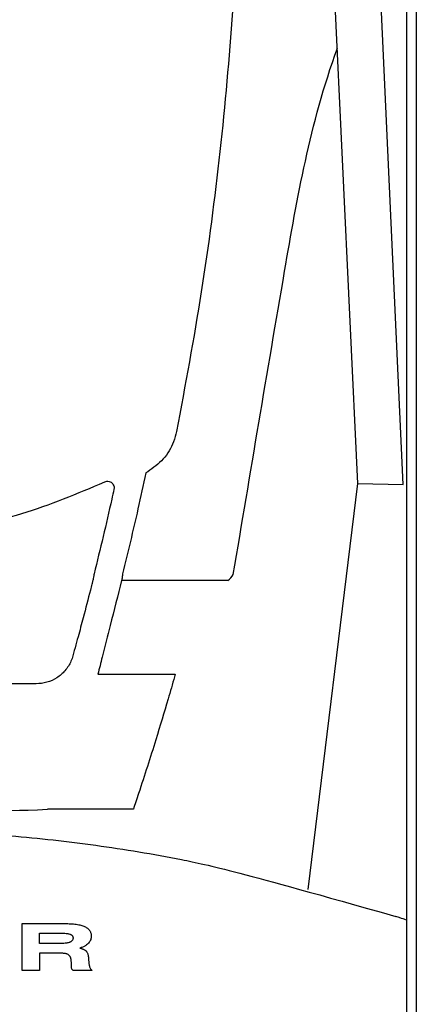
# Model space of a CAD drawing. Header units: millimetres. Extents: x -11513 to 3649, y 2330 to 12522.
# Tile 23 of 76: x -9715 to -9678, y 8247 to 8339. Entities that reach past the tile are written whole.
import ezdxf

# ---------------------------------------------------------------- set-up
doc = ezdxf.new("R2010")
doc.units = ezdxf.units.MM
doc.layers.add('Aparatura', color=7, linetype='Continuous')

msp = doc.modelspace()

# ---------------------------------------------------------------- wipeouts: each hides what was drawn before it
msp.add_wipeout([(-9779.716, 8639.307), (-9677.716, 8639.307), (-9677.716, 7945.707), (-9779.716, 7945.707)]).dxf.layer = 'Aparatura'

# ---------------------------------------------------------------- next in the draw order: linework, layer by layer
at = {"layer": 'Aparatura'}
for p, q in [((-9678.625, 8408.26), (-9678.625, 8283.337)), ((-9702.81, 8296.75), (-9702.976, 8296.655)), ((-9687.815, 8257.802), (-9683.173, 8295.664)), ((-9695.333, 8286.608), (-9705.24, 8286.605)), ((-9678.625, 8283.337), (-9678.625, 8265.018)), ((-9678.625, 8265.018), (-9678.625, 8255.036))]:
    msp.add_line(p, q, dxfattribs=at)
at = {"layer": 'Aparatura', "lineweight": 30}
for p, q in [((-9683.173, 8295.664), (-9686.162, 8358.862)), ((-9678.959, 8295.58), (-9681.861, 8358.977)), ((-9683.173, 8295.664), (-9678.959, 8295.58))]:
    msp.add_line(p, q, dxfattribs=at)
at = {"layer": 'Aparatura', "color": 5}
for p, q in [((-9714.528, 8250.249), (-9714.528, 8254.614)), ((-9714.528, 8254.614), (-9710.576, 8254.614)), ((-9714.528, 8250.249), (-9714.528, 8254.614)), ((-9714.528, 8254.614), (-9710.576, 8254.614)), ((-9710.576, 8254.614), (-9710.422, 8254.611)), ((-9710.576, 8254.614), (-9710.422, 8254.611)), ((-9710.422, 8254.611), (-9710.274, 8254.609)), ((-9710.422, 8254.611), (-9710.274, 8254.609)), ((-9710.274, 8254.609), (-9710.128, 8254.604)), ((-9710.274, 8254.609), (-9710.128, 8254.604)), ((-9710.128, 8254.604), (-9709.989, 8254.596)), ((-9710.128, 8254.604), (-9709.989, 8254.596)), ((-9709.989, 8254.596), (-9709.853, 8254.586)), ((-9709.989, 8254.596), (-9709.853, 8254.586)), ((-9709.853, 8254.586), (-9709.725, 8254.576)), ((-9709.853, 8254.586), (-9709.725, 8254.576)), ((-9709.725, 8254.576), (-9709.599, 8254.561)), ((-9709.725, 8254.576), (-9709.599, 8254.561)), ((-9709.599, 8254.561), (-9709.481, 8254.546)), ((-9709.599, 8254.561), (-9709.481, 8254.546)), ((-9709.481, 8254.546), (-9709.365, 8254.526)), ((-9709.481, 8254.546), (-9709.365, 8254.526)), ((-9709.365, 8254.526), (-9709.254, 8254.505)), ((-9709.365, 8254.526), (-9709.254, 8254.505)), ((-9709.254, 8254.505), (-9709.151, 8254.483)), ((-9709.254, 8254.505), (-9709.151, 8254.483)), ((-9709.151, 8254.483), (-9709.05, 8254.458)), ((-9709.151, 8254.483), (-9709.05, 8254.458)), ((-9709.05, 8254.458), (-9708.955, 8254.43)), ((-9709.05, 8254.458), (-9708.955, 8254.43)), ((-9708.955, 8254.43), (-9708.864, 8254.4)), ((-9708.955, 8254.43), (-9708.864, 8254.4)), ((-9708.864, 8254.4), (-9708.778, 8254.37)), ((-9708.864, 8254.4), (-9708.778, 8254.37)), ((-9708.778, 8254.37), (-9708.698, 8254.334)), ((-9708.778, 8254.37), (-9708.698, 8254.334)), ((-9708.698, 8254.334), (-9708.622, 8254.297)), ((-9708.698, 8254.334), (-9708.622, 8254.297)), ((-9708.622, 8254.297), (-9708.552, 8254.259)), ((-9708.622, 8254.297), (-9708.552, 8254.259)), ((-9708.552, 8254.259), (-9708.486, 8254.216)), ((-9708.552, 8254.259), (-9708.486, 8254.216)), ((-9708.486, 8254.216), (-9708.426, 8254.173)), ((-9708.486, 8254.216), (-9708.426, 8254.173)), ((-9708.426, 8254.173), (-9708.371, 8254.125)), ((-9708.426, 8254.173), (-9708.371, 8254.125)), ((-9708.371, 8254.125), (-9708.318, 8254.075)), ((-9708.371, 8254.125), (-9708.318, 8254.075)), ((-9712.917, 8252.751), (-9712.917, 8253.718)), ((-9712.917, 8253.718), (-9710.996, 8253.718)), ((-9712.917, 8252.751), (-9712.917, 8253.718)), ((-9712.917, 8253.718), (-9710.996, 8253.718)), ((-9710.996, 8253.718), (-9710.838, 8253.715)), ((-9710.996, 8253.718), (-9710.838, 8253.715)), ((-9710.838, 8253.715), (-9710.692, 8253.713)), ((-9710.838, 8253.715), (-9710.692, 8253.713)), ((-9710.692, 8253.713), (-9710.558, 8253.705)), ((-9710.692, 8253.713), (-9710.558, 8253.705)), ((-9710.558, 8253.705), (-9710.435, 8253.697)), ((-9710.558, 8253.705), (-9710.435, 8253.697)), ((-9710.435, 8253.697), (-9710.322, 8253.685)), ((-9710.435, 8253.697), (-9710.322, 8253.685)), ((-9710.322, 8253.685), (-9710.269, 8253.677)), ((-9710.322, 8253.685), (-9710.269, 8253.677)), ((-9710.269, 8253.677), (-9710.218, 8253.667)), ((-9710.269, 8253.677), (-9710.218, 8253.667)), ((-9710.218, 8253.667), (-9710.171, 8253.66)), ((-9710.218, 8253.667), (-9710.171, 8253.66)), ((-9710.171, 8253.66), (-9710.085, 8253.634)), ((-9710.171, 8253.66), (-9710.085, 8253.634)), ((-9710.085, 8253.634), (-9710.047, 8253.622)), ((-9710.085, 8253.634), (-9710.047, 8253.622)), ((-9710.047, 8253.622), (-9710.009, 8253.607)), ((-9710.047, 8253.622), (-9710.009, 8253.607)), ((-9710.009, 8253.607), (-9709.977, 8253.592)), ((-9710.009, 8253.607), (-9709.977, 8253.592)), ((-9709.977, 8253.592), (-9709.947, 8253.574)), ((-9709.977, 8253.592), (-9709.947, 8253.574)), ((-9709.947, 8253.574), (-9709.919, 8253.554)), ((-9709.947, 8253.574), (-9709.919, 8253.554)), ((-9709.919, 8253.554), (-9709.894, 8253.534)), ((-9709.919, 8253.554), (-9709.894, 8253.534)), ((-9709.894, 8253.534), (-9709.871, 8253.511)), ((-9709.894, 8253.534), (-9709.871, 8253.511)), ((-9709.871, 8253.511), (-9709.851, 8253.486)), ((-9709.871, 8253.511), (-9709.851, 8253.486)), ((-9709.851, 8253.486), (-9709.833, 8253.461)), ((-9709.851, 8253.486), (-9709.833, 8253.461)), ((-9709.833, 8253.461), (-9709.818, 8253.433)), ((-9709.833, 8253.461), (-9709.818, 8253.433)), ((-9709.818, 8253.433), (-9709.806, 8253.403)), ((-9709.818, 8253.433), (-9709.806, 8253.403)), ((-9709.806, 8253.403), (-9709.798, 8253.373)), ((-9709.806, 8253.403), (-9709.798, 8253.373)), ((-9709.798, 8253.373), (-9709.79, 8253.337)), ((-9709.798, 8253.373), (-9709.79, 8253.337)), ((-9709.79, 8253.191), (-9709.796, 8253.159)), ((-9709.79, 8253.191), (-9709.796, 8253.159)), ((-9709.79, 8253.337), (-9709.785, 8253.302)), ((-9709.79, 8253.337), (-9709.785, 8253.302)), ((-9709.785, 8253.227), (-9709.79, 8253.191)), ((-9709.785, 8253.227), (-9709.79, 8253.191)), ((-9709.785, 8253.302), (-9709.785, 8253.227)), ((-9709.785, 8253.302), (-9709.785, 8253.227)), ((-9708.318, 8254.075), (-9708.273, 8254.025)), ((-9708.318, 8254.075), (-9708.273, 8254.025)), ((-9708.273, 8254.025), (-9708.23, 8253.969)), ((-9708.273, 8254.025), (-9708.23, 8253.969)), ((-9708.23, 8253.969), (-9708.194, 8253.914)), ((-9708.23, 8253.969), (-9708.194, 8253.914)), ((-9708.194, 8253.914), (-9708.162, 8253.854)), ((-9708.194, 8253.914), (-9708.162, 8253.854)), ((-9708.162, 8253.854), (-9708.137, 8253.791)), ((-9708.162, 8253.854), (-9708.137, 8253.791)), ((-9708.137, 8253.791), (-9708.114, 8253.725)), ((-9708.137, 8253.791), (-9708.114, 8253.725)), ((-9708.104, 8253.207), (-9708.116, 8253.161)), ((-9708.104, 8253.207), (-9708.116, 8253.161)), ((-9708.114, 8253.725), (-9708.096, 8253.66)), ((-9708.114, 8253.725), (-9708.096, 8253.66)), ((-9708.094, 8253.252), (-9708.104, 8253.207)), ((-9708.094, 8253.252), (-9708.104, 8253.207)), ((-9708.096, 8253.66), (-9708.086, 8253.589)), ((-9708.096, 8253.66), (-9708.086, 8253.589)), ((-9708.086, 8253.297), (-9708.094, 8253.252)), ((-9708.086, 8253.297), (-9708.094, 8253.252)), ((-9708.086, 8253.589), (-9708.079, 8253.516)), ((-9708.086, 8253.589), (-9708.079, 8253.516)), ((-9708.079, 8253.345), (-9708.086, 8253.297)), ((-9708.079, 8253.345), (-9708.086, 8253.297)), ((-9708.079, 8253.516), (-9708.076, 8253.441)), ((-9708.079, 8253.516), (-9708.076, 8253.441)), ((-9708.076, 8253.393), (-9708.079, 8253.345)), ((-9708.076, 8253.393), (-9708.079, 8253.345)), ((-9708.076, 8253.441), (-9708.076, 8253.393)), ((-9708.076, 8253.441), (-9708.076, 8253.393)), ((-9710.936, 8252.751), (-9712.917, 8252.751)), ((-9710.936, 8252.751), (-9712.917, 8252.751)), ((-9710.79, 8252.756), (-9710.936, 8252.751)), ((-9710.79, 8252.756), (-9710.936, 8252.751)), ((-9710.651, 8252.763), (-9710.79, 8252.756)), ((-9710.651, 8252.763), (-9710.79, 8252.756)), ((-9710.523, 8252.774), (-9710.651, 8252.763)), ((-9710.523, 8252.774), (-9710.651, 8252.763)), ((-9710.407, 8252.789), (-9710.523, 8252.774)), ((-9710.407, 8252.789), (-9710.523, 8252.774)), ((-9710.352, 8252.796), (-9710.407, 8252.789)), ((-9710.352, 8252.796), (-9710.407, 8252.789)), ((-9710.299, 8252.806), (-9710.352, 8252.796)), ((-9710.299, 8252.806), (-9710.352, 8252.796)), ((-9710.249, 8252.816), (-9710.299, 8252.806)), ((-9710.249, 8252.816), (-9710.299, 8252.806)), ((-9710.158, 8252.842), (-9710.249, 8252.816)), ((-9710.158, 8252.842), (-9710.249, 8252.816)), ((-9710.115, 8252.857), (-9710.158, 8252.842)), ((-9710.115, 8252.857), (-9710.158, 8252.842)), ((-9710.075, 8252.872), (-9710.115, 8252.857)), ((-9710.075, 8252.872), (-9710.115, 8252.857)), ((-9710.037, 8252.887), (-9710.075, 8252.872)), ((-9710.037, 8252.887), (-9710.075, 8252.872)), ((-9710.004, 8252.904), (-9710.037, 8252.887)), ((-9710.004, 8252.904), (-9710.037, 8252.887)), ((-9709.972, 8252.925), (-9710.004, 8252.904)), ((-9709.972, 8252.925), (-9710.004, 8252.904)), ((-9709.942, 8252.945), (-9709.972, 8252.925)), ((-9709.942, 8252.945), (-9709.972, 8252.925)), ((-9709.914, 8252.965), (-9709.942, 8252.945)), ((-9709.914, 8252.965), (-9709.942, 8252.945)), ((-9709.891, 8252.988), (-9709.914, 8252.965)), ((-9709.891, 8252.988), (-9709.914, 8252.965)), ((-9709.869, 8253.013), (-9709.891, 8252.988)), ((-9709.869, 8253.013), (-9709.891, 8252.988)), ((-9709.848, 8253.038), (-9709.869, 8253.013)), ((-9709.848, 8253.038), (-9709.869, 8253.013)), ((-9709.831, 8253.066), (-9709.848, 8253.038)), ((-9709.831, 8253.066), (-9709.848, 8253.038)), ((-9709.806, 8253.126), (-9709.831, 8253.066)), ((-9709.806, 8253.126), (-9709.831, 8253.066)), ((-9709.796, 8253.159), (-9709.806, 8253.126)), ((-9709.796, 8253.159), (-9709.806, 8253.126)), ((-9709.023, 8252.368), (-9709.144, 8252.333)), ((-9709.023, 8252.368), (-9709.144, 8252.333)), ((-9709.144, 8252.333), (-9709.081, 8252.315)), ((-9709.144, 8252.333), (-9709.081, 8252.315)), ((-9709.081, 8252.315), (-9709.023, 8252.298)), ((-9709.081, 8252.315), (-9709.023, 8252.298)), ((-9708.962, 8252.388), (-9709.023, 8252.368)), ((-9708.962, 8252.388), (-9709.023, 8252.368)), ((-9709.023, 8252.298), (-9708.967, 8252.278)), ((-9709.023, 8252.298), (-9708.967, 8252.278)), ((-9708.967, 8252.278), (-9708.914, 8252.258)), ((-9708.967, 8252.278), (-9708.914, 8252.258)), ((-9708.796, 8252.456), (-9708.962, 8252.388)), ((-9708.796, 8252.456), (-9708.962, 8252.388)), ((-9708.914, 8252.258), (-9708.864, 8252.237)), ((-9708.914, 8252.258), (-9708.864, 8252.237)), ((-9708.695, 8252.507), (-9708.796, 8252.456)), ((-9708.695, 8252.507), (-9708.796, 8252.456)), ((-9708.648, 8252.534), (-9708.695, 8252.507)), ((-9708.648, 8252.534), (-9708.695, 8252.507)), ((-9708.6, 8252.565), (-9708.648, 8252.534)), ((-9708.6, 8252.565), (-9708.648, 8252.534)), ((-9708.554, 8252.595), (-9708.6, 8252.565)), ((-9708.554, 8252.595), (-9708.6, 8252.565)), ((-9708.512, 8252.625), (-9708.554, 8252.595)), ((-9708.512, 8252.625), (-9708.554, 8252.595)), ((-9708.431, 8252.69), (-9708.512, 8252.625)), ((-9708.431, 8252.69), (-9708.512, 8252.625)), ((-9708.396, 8252.723), (-9708.431, 8252.69)), ((-9708.396, 8252.723), (-9708.431, 8252.69)), ((-9708.358, 8252.758), (-9708.396, 8252.723)), ((-9708.358, 8252.758), (-9708.396, 8252.723)), ((-9708.325, 8252.796), (-9708.358, 8252.758)), ((-9708.325, 8252.796), (-9708.358, 8252.758)), ((-9708.265, 8252.872), (-9708.325, 8252.796)), ((-9708.265, 8252.872), (-9708.325, 8252.796)), ((-9708.237, 8252.909), (-9708.265, 8252.872)), ((-9708.237, 8252.909), (-9708.265, 8252.872)), ((-9708.212, 8252.95), (-9708.237, 8252.909)), ((-9708.212, 8252.95), (-9708.237, 8252.909)), ((-9708.189, 8252.99), (-9708.212, 8252.95)), ((-9708.189, 8252.99), (-9708.212, 8252.95)), ((-9708.167, 8253.033), (-9708.189, 8252.99)), ((-9708.167, 8253.033), (-9708.189, 8252.99)), ((-9708.132, 8253.118), (-9708.167, 8253.033)), ((-9708.132, 8253.118), (-9708.167, 8253.033)), ((-9708.116, 8253.161), (-9708.132, 8253.118)), ((-9708.116, 8253.161), (-9708.132, 8253.118)), ((-9710.971, 8251.855), (-9712.917, 8251.855)), ((-9712.917, 8251.855), (-9712.917, 8250.249)), ((-9710.971, 8251.855), (-9712.917, 8251.855)), ((-9712.917, 8251.855), (-9712.917, 8250.249)), ((-9710.888, 8251.852), (-9710.971, 8251.855)), ((-9710.888, 8251.852), (-9710.971, 8251.855)), ((-9710.81, 8251.85), (-9710.888, 8251.852)), ((-9710.81, 8251.85), (-9710.888, 8251.852)), ((-9710.734, 8251.845), (-9710.81, 8251.85)), ((-9710.734, 8251.845), (-9710.81, 8251.85)), ((-9710.667, 8251.837), (-9710.734, 8251.845)), ((-9710.667, 8251.837), (-9710.734, 8251.845)), ((-9710.601, 8251.83), (-9710.667, 8251.837)), ((-9710.601, 8251.83), (-9710.667, 8251.837)), ((-9710.538, 8251.819), (-9710.601, 8251.83)), ((-9710.538, 8251.819), (-9710.601, 8251.83)), ((-9710.48, 8251.807), (-9710.538, 8251.819)), ((-9710.48, 8251.807), (-9710.538, 8251.819)), ((-9710.425, 8251.794), (-9710.48, 8251.807)), ((-9710.425, 8251.794), (-9710.48, 8251.807)), ((-9710.374, 8251.779), (-9710.425, 8251.794)), ((-9710.374, 8251.779), (-9710.425, 8251.794)), ((-9710.327, 8251.762), (-9710.374, 8251.779)), ((-9710.327, 8251.762), (-9710.374, 8251.779)), ((-9710.284, 8251.744), (-9710.327, 8251.762)), ((-9710.284, 8251.744), (-9710.327, 8251.762)), ((-9710.244, 8251.724), (-9710.284, 8251.744)), ((-9710.244, 8251.724), (-9710.284, 8251.744)), ((-9710.206, 8251.699), (-9710.244, 8251.724)), ((-9710.206, 8251.699), (-9710.244, 8251.724)), ((-9710.171, 8251.676), (-9710.206, 8251.699)), ((-9710.171, 8251.676), (-9710.206, 8251.699)), ((-9710.14, 8251.648), (-9710.171, 8251.676)), ((-9710.14, 8251.648), (-9710.171, 8251.676)), ((-9710.11, 8251.618), (-9710.14, 8251.648)), ((-9710.11, 8251.618), (-9710.14, 8251.648)), ((-9710.085, 8251.588), (-9710.11, 8251.618)), ((-9710.085, 8251.588), (-9710.11, 8251.618)), ((-9710.06, 8251.553), (-9710.085, 8251.588)), ((-9710.06, 8251.553), (-9710.085, 8251.588)), ((-9710.04, 8251.517), (-9710.06, 8251.553)), ((-9710.04, 8251.517), (-9710.06, 8251.553)), ((-9710.02, 8251.48), (-9710.04, 8251.517)), ((-9710.02, 8251.48), (-9710.04, 8251.517)), ((-9709.989, 8251.394), (-9710.02, 8251.48)), ((-9709.989, 8251.394), (-9710.02, 8251.48)), ((-9709.977, 8251.349), (-9709.989, 8251.394)), ((-9709.977, 8251.349), (-9709.989, 8251.394)), ((-9709.957, 8251.248), (-9709.977, 8251.349)), ((-9709.957, 8251.248), (-9709.977, 8251.349)), ((-9708.864, 8252.237), (-9708.819, 8252.217)), ((-9708.864, 8252.237), (-9708.819, 8252.217)), ((-9708.819, 8252.217), (-9708.776, 8252.197)), ((-9708.819, 8252.217), (-9708.776, 8252.197)), ((-9708.776, 8252.197), (-9708.736, 8252.177)), ((-9708.776, 8252.197), (-9708.736, 8252.177)), ((-9708.736, 8252.177), (-9708.698, 8252.154)), ((-9708.736, 8252.177), (-9708.698, 8252.154)), ((-9708.698, 8252.154), (-9708.663, 8252.132)), ((-9708.698, 8252.154), (-9708.663, 8252.132)), ((-9708.663, 8252.132), (-9708.63, 8252.109)), ((-9708.663, 8252.132), (-9708.63, 8252.109)), ((-9708.63, 8252.109), (-9708.57, 8252.059)), ((-9708.63, 8252.109), (-9708.57, 8252.059)), ((-9708.57, 8252.059), (-9708.544, 8252.033)), ((-9708.57, 8252.059), (-9708.544, 8252.033)), ((-9708.544, 8252.033), (-9708.522, 8252.008)), ((-9708.544, 8252.033), (-9708.522, 8252.008)), ((-9708.522, 8252.008), (-9708.499, 8251.981)), ((-9708.522, 8252.008), (-9708.499, 8251.981)), ((-9708.499, 8251.981), (-9708.479, 8251.953)), ((-9708.499, 8251.981), (-9708.479, 8251.953)), ((-9708.479, 8251.953), (-9708.461, 8251.925)), ((-9708.479, 8251.953), (-9708.461, 8251.925)), ((-9708.461, 8251.925), (-9708.431, 8251.865)), ((-9708.461, 8251.925), (-9708.431, 8251.865)), ((-9708.431, 8251.865), (-9708.406, 8251.799)), ((-9708.431, 8251.865), (-9708.406, 8251.799)), ((-9708.406, 8251.799), (-9708.386, 8251.729)), ((-9708.406, 8251.799), (-9708.386, 8251.729)), ((-9708.386, 8251.729), (-9708.371, 8251.656)), ((-9708.386, 8251.729), (-9708.371, 8251.656)), ((-9708.371, 8251.656), (-9708.358, 8251.578)), ((-9708.371, 8251.656), (-9708.358, 8251.578)), ((-9708.358, 8251.578), (-9708.351, 8251.492)), ((-9708.358, 8251.578), (-9708.351, 8251.492)), ((-9708.351, 8251.492), (-9708.343, 8251.402)), ((-9708.351, 8251.492), (-9708.343, 8251.402)), ((-9708.343, 8251.402), (-9708.33, 8251.213)), ((-9708.343, 8251.402), (-9708.33, 8251.213)), ((-9709.952, 8251.195), (-9709.957, 8251.248)), ((-9709.952, 8251.195), (-9709.957, 8251.248)), ((-9709.944, 8251.137), (-9709.952, 8251.195)), ((-9709.944, 8251.137), (-9709.952, 8251.195)), ((-9709.942, 8251.079), (-9709.944, 8251.137)), ((-9709.942, 8251.079), (-9709.944, 8251.137)), ((-9709.939, 8251.016), (-9709.942, 8251.079)), ((-9709.939, 8251.016), (-9709.942, 8251.079)), ((-9709.936, 8250.951), (-9709.939, 8251.016)), ((-9709.936, 8250.951), (-9709.939, 8251.016)), ((-9709.936, 8250.586), (-9709.936, 8250.951)), ((-9709.936, 8250.586), (-9709.936, 8250.951)), ((-9709.934, 8250.538), (-9709.936, 8250.586)), ((-9709.934, 8250.538), (-9709.936, 8250.586)), ((-9709.926, 8250.493), (-9709.934, 8250.538)), ((-9709.926, 8250.493), (-9709.934, 8250.538)), ((-9709.916, 8250.448), (-9709.926, 8250.493)), ((-9709.916, 8250.448), (-9709.926, 8250.493)), ((-9709.904, 8250.405), (-9709.916, 8250.448)), ((-9709.904, 8250.405), (-9709.916, 8250.448)), ((-9708.33, 8251.213), (-9708.318, 8251.034)), ((-9708.33, 8251.213), (-9708.318, 8251.034)), ((-9708.318, 8251.034), (-9708.31, 8250.951)), ((-9708.318, 8251.034), (-9708.31, 8250.951)), ((-9708.31, 8250.951), (-9708.3, 8250.87)), ((-9708.31, 8250.951), (-9708.3, 8250.87)), ((-9708.3, 8250.87), (-9708.288, 8250.792)), ((-9708.3, 8250.87), (-9708.288, 8250.792)), ((-9708.288, 8250.792), (-9708.273, 8250.719)), ((-9708.288, 8250.792), (-9708.273, 8250.719)), ((-9708.273, 8250.719), (-9708.255, 8250.649)), ((-9708.273, 8250.719), (-9708.255, 8250.649)), ((-9708.255, 8250.649), (-9708.232, 8250.581)), ((-9708.255, 8250.649), (-9708.232, 8250.581)), ((-9708.232, 8250.581), (-9708.207, 8250.515)), ((-9708.232, 8250.581), (-9708.207, 8250.515)), ((-9708.207, 8250.515), (-9708.177, 8250.455)), ((-9708.207, 8250.515), (-9708.177, 8250.455)), ((-9708.177, 8250.455), (-9708.142, 8250.4)), ((-9708.177, 8250.455), (-9708.142, 8250.4)), ((-9712.917, 8250.249), (-9714.528, 8250.249)), ((-9712.917, 8250.249), (-9714.528, 8250.249)), ((-9709.884, 8250.364), (-9709.904, 8250.405)), ((-9709.884, 8250.364), (-9709.904, 8250.405)), ((-9709.861, 8250.324), (-9709.884, 8250.364)), ((-9709.861, 8250.324), (-9709.884, 8250.364)), ((-9709.833, 8250.284), (-9709.861, 8250.324)), ((-9709.833, 8250.284), (-9709.861, 8250.324)), ((-9709.803, 8250.249), (-9709.833, 8250.284)), ((-9709.803, 8250.249), (-9709.833, 8250.284)), ((-9707.996, 8250.249), (-9709.803, 8250.249)), ((-9707.996, 8250.249), (-9709.803, 8250.249)), ((-9708.142, 8250.4), (-9708.121, 8250.372)), ((-9708.142, 8250.4), (-9708.121, 8250.372)), ((-9708.121, 8250.372), (-9708.099, 8250.344)), ((-9708.121, 8250.372), (-9708.099, 8250.344)), ((-9708.099, 8250.344), (-9708.076, 8250.319)), ((-9708.099, 8250.344), (-9708.076, 8250.319)), ((-9708.076, 8250.319), (-9708.051, 8250.294)), ((-9708.076, 8250.319), (-9708.051, 8250.294)), ((-9708.051, 8250.294), (-9707.996, 8250.249)), ((-9708.051, 8250.294), (-9707.996, 8250.249))]:
    msp.add_line(p, q, dxfattribs=at)
at = {"layer": 'Aparatura'}
msp.add_lwpolyline([(-9779.716, 7945.707), (-9677.716, 7945.707), (-9677.716, 8629.107), (-9779.716, 8629.107)], close=True, dxfattribs=at)
msp.add_arc((-9696.312, 8288.037), 1.732, 304.41179, 330.00479, dxfattribs=at)
for points, knots in [([(-9694.699, 8377.891), (-9694.51, 8373.717), (-9694.131, 8365.362), (-9694.215, 8352.624), (-9694.801, 8339.701), (-9695.982, 8326.599), (-9697.687, 8313.512), (-9699.302, 8304.848), (-9700.11, 8300.512)], [0, 0, 0, 0, 0.161125, 0.322525, 0.491093, 0.659978, 0.829827, 1, 1, 1, 1]), ([(-9694.811, 8287.171), (-9693.223, 8296.604), (-9690.487, 8312.855), (-9687.665, 8329.102), (-9685.094, 8336.267)], [0, 0, 0, 0, 0.580459, 1, 1, 1, 1]), ([(-9700.11, 8300.512), (-9700.193, 8300.19), (-9700.432, 8299.262), (-9701.272, 8297.853), (-9702.297, 8297.118), (-9702.81, 8296.75)], [0, 0, 0, 0, 0.209577, 0.604721, 1, 1, 1, 1]), ([(-9702.976, 8296.655), (-9703.221, 8295.529), (-9703.904, 8292.382), (-9704.662, 8289.253), (-9705.149, 8287.243)], [0, 0, 0, 0, 0.357639, 1, 1, 1, 1]), ([(-9750.39, 8295.805), (-9748.614, 8295.028), (-9745.038, 8293.466), (-9738.572, 8291.703), (-9732.421, 8290.878), (-9726.765, 8290.844), (-9721.222, 8291.289), (-9714.411, 8292.612), (-9709.373, 8294.731), (-9706.82, 8295.805)], [0, 0, 0, 0, 0.129088, 0.259929, 0.445353, 0.540835, 0.636317, 0.815744, 1, 1, 1, 1]), ([(-9750.39, 8295.805), (-9748.614, 8295.028), (-9745.038, 8293.466), (-9738.572, 8291.703), (-9732.421, 8290.878), (-9726.765, 8290.844), (-9721.222, 8291.289), (-9714.411, 8292.612), (-9709.373, 8294.731), (-9706.82, 8295.805)], [0, 0, 0, 0, 0.129088, 0.259929, 0.445353, 0.540835, 0.636317, 0.815744, 1, 1, 1, 1]), ([(-9706.82, 8295.805), (-9706.755, 8295.828), (-9706.625, 8295.875), (-9706.415, 8295.859), (-9706.223, 8295.779), (-9706.067, 8295.638), (-9705.967, 8295.454), (-9705.935, 8295.271), (-9705.952, 8295.161), (-9705.959, 8295.119)], [0, 0, 0, 0, 0.150385, 0.300761, 0.451557, 0.602957, 0.75472, 0.906432, 1, 1, 1, 1]), ([(-9706.82, 8295.805), (-9706.755, 8295.828), (-9706.625, 8295.875), (-9706.415, 8295.859), (-9706.223, 8295.779), (-9706.067, 8295.638), (-9705.967, 8295.454), (-9705.935, 8295.271), (-9705.952, 8295.161), (-9705.959, 8295.119)], [0, 0, 0, 0, 0.150385, 0.300761, 0.451557, 0.602957, 0.75472, 0.906432, 1, 1, 1, 1]), ([(-9705.959, 8295.119), (-9706.027, 8294.811), (-9706.355, 8293.341), (-9706.961, 8290.712), (-9707.53, 8288.399), (-9707.815, 8287.242)], [0, 0, 0, 0, 0.116755, 0.558377, 1, 1, 1, 1]), ([(-9705.959, 8295.119), (-9706.027, 8294.811), (-9706.355, 8293.341), (-9706.961, 8290.712), (-9707.53, 8288.399), (-9707.815, 8287.242)], [0, 0, 0, 0, 0.116755, 0.558377, 1, 1, 1, 1]), ([(-9707.815, 8287.242), (-9707.815, 8287.242), (-9707.826, 8287.182), (-9707.836, 8287.123), (-9707.847, 8287.063)], [0, 0, 0, 0, 0.000334, 1, 1, 1, 1]), ([(-9707.815, 8287.242), (-9707.815, 8287.242), (-9707.826, 8287.182), (-9707.836, 8287.123), (-9707.847, 8287.063)], [0, 0, 0, 0, 0.000334, 1, 1, 1, 1]), ([(-9705.149, 8287.243), (-9705.164, 8287.127), (-9705.195, 8286.89), (-9705.225, 8286.701), (-9705.24, 8286.605)], [0, 0, 0, 0, 0.490759, 1, 1, 1, 1]), ([(-9708.015, 8286.284), (-9708.063, 8286.096), (-9708.324, 8285.071), (-9708.75, 8283.436), (-9709.322, 8281.297), (-9709.685, 8280.009), (-9709.875, 8279.335)], [0, 0, 0, 0, 0.085956, 0.467382, 0.721157, 1, 1, 1, 1]), ([(-9708.015, 8286.284), (-9708.063, 8286.096), (-9708.324, 8285.071), (-9708.75, 8283.436), (-9709.322, 8281.297), (-9709.685, 8280.009), (-9709.875, 8279.335)], [0, 0, 0, 0, 0.085956, 0.467382, 0.721157, 1, 1, 1, 1]), ([(-9707.933, 8286.605), (-9707.957, 8286.512), (-9707.985, 8286.405), (-9708.012, 8286.298), (-9708.015, 8286.284)], [0, 0, 0, 0, 0.871395, 1, 1, 1, 1]), ([(-9707.933, 8286.605), (-9707.957, 8286.512), (-9707.985, 8286.405), (-9708.012, 8286.298), (-9708.015, 8286.284)], [0, 0, 0, 0, 0.871395, 1, 1, 1, 1]), ([(-9707.847, 8287.063), (-9707.863, 8286.976), (-9707.894, 8286.809), (-9707.921, 8286.666), (-9707.934, 8286.605), (-9707.934, 8286.605)], [0, 0, 0, 0, 0.519695, 0.999885, 1, 1, 1, 1]), ([(-9707.847, 8287.063), (-9707.863, 8286.976), (-9707.894, 8286.809), (-9707.921, 8286.666), (-9707.934, 8286.605), (-9707.934, 8286.605)], [0, 0, 0, 0, 0.519695, 0.999885, 1, 1, 1, 1]), ([(-9705.24, 8286.605), (-9705.592, 8285.226), (-9706.177, 8282.938), (-9706.937, 8279.949), (-9707.33, 8278.4), (-9707.465, 8277.865)], [0, 0, 0, 0, 0.497835, 0.826462, 1, 1, 1, 1]), ([(-9709.875, 8279.335), (-9709.907, 8279.252), (-9710.059, 8278.851), (-9710.473, 8278.195), (-9711.258, 8277.51), (-9712.203, 8277.054), (-9712.895, 8276.995), (-9713.241, 8276.966)], [0, 0, 0, 0, 0.066817, 0.325764, 0.556659, 0.778064, 1, 1, 1, 1]), ([(-9709.875, 8279.335), (-9709.907, 8279.252), (-9710.059, 8278.851), (-9710.473, 8278.195), (-9711.258, 8277.51), (-9712.203, 8277.054), (-9712.895, 8276.995), (-9713.241, 8276.966)], [0, 0, 0, 0, 0.066817, 0.325764, 0.556659, 0.778064, 1, 1, 1, 1]), ([(-9707.465, 8277.865), (-9707.126, 8277.865), (-9705.43, 8277.865), (-9703.02, 8277.866), (-9700.95, 8277.866), (-9700.235, 8277.866)], [0, 0, 0, 0, 0.140613, 0.703079, 1, 1, 1, 1]), ([(-9700.235, 8277.866), (-9700.257, 8277.788), (-9700.471, 8277.028), (-9701.051, 8275.023), (-9702.144, 8271.425), (-9703.181, 8268.183), (-9703.907, 8265.997), (-9704.072, 8265.506), (-9704.149, 8265.279)], [0, 0, 0, 0, 0.019446, 0.190779, 0.496469, 0.887318, 0.947729, 1, 1, 1, 1]), ([(-9713.241, 8276.966), (-9716.535, 8276.966), (-9723.119, 8276.965), (-9733.369, 8276.965), (-9740.314, 8276.966), (-9743.969, 8276.966)], [0, 0, 0, 0, 0.3216939, 0.6430498, 1, 1, 1, 1]), ([(-9713.241, 8276.966), (-9716.535, 8276.966), (-9723.119, 8276.965), (-9733.369, 8276.965), (-9740.314, 8276.966), (-9743.969, 8276.966)], [0, 0, 0, 0, 0.3216939, 0.6430498, 1, 1, 1, 1]), ([(-9735.637, 8265.383), (-9735.297, 8265.389), (-9733.598, 8265.417), (-9729.237, 8265.461), (-9722.535, 8265.421), (-9717.223, 8265.02), (-9712.176, 8265.278)], [0, 0, 0, 0, 0.048329, 0.24165, 0.620078, 1, 1, 1, 1]), ([(-9704.149, 8265.279), (-9705.484, 8265.279), (-9708.158, 8265.278), (-9710.836, 8265.278), (-9712.176, 8265.278)], [0, 0, 0, 0, 0.499337, 1, 1, 1, 1]), ([(-9728.605, 8263.359), (-9720.952, 8263.149), (-9715.599, 8262.893), (-9707.599, 8261.967), (-9699.638, 8260.675), (-9694.398, 8259.455), (-9679.645, 8255.285)], [0, 0, 0, 0, 0.247951, 0.495931, 0.747954, 1, 1, 1, 1]), ([(-9678.625, 8254.923), (-9678.807, 8254.998), (-9678.888, 8255.026), (-9679.085, 8255.094), (-9679.372, 8255.192), (-9679.569, 8255.259), (-9679.645, 8255.285)], [0, 0, 0, 0, 0.080039, 0.417252, 0.773768, 1, 1, 1, 1]), ([(-9678.625, 8255.036), (-9678.625, 8254.862), (-9678.625, 8253.286), (-9678.625, 8249.977), (-9678.625, 8246.821), (-9678.625, 8245.086)], [0, 0, 0, 0, 0.052988, 0.47932, 1, 1, 1, 1])]:
    msp.add_open_spline(points, degree=3, knots=knots, dxfattribs=at)

doc.saveas('drawing.dxf')
